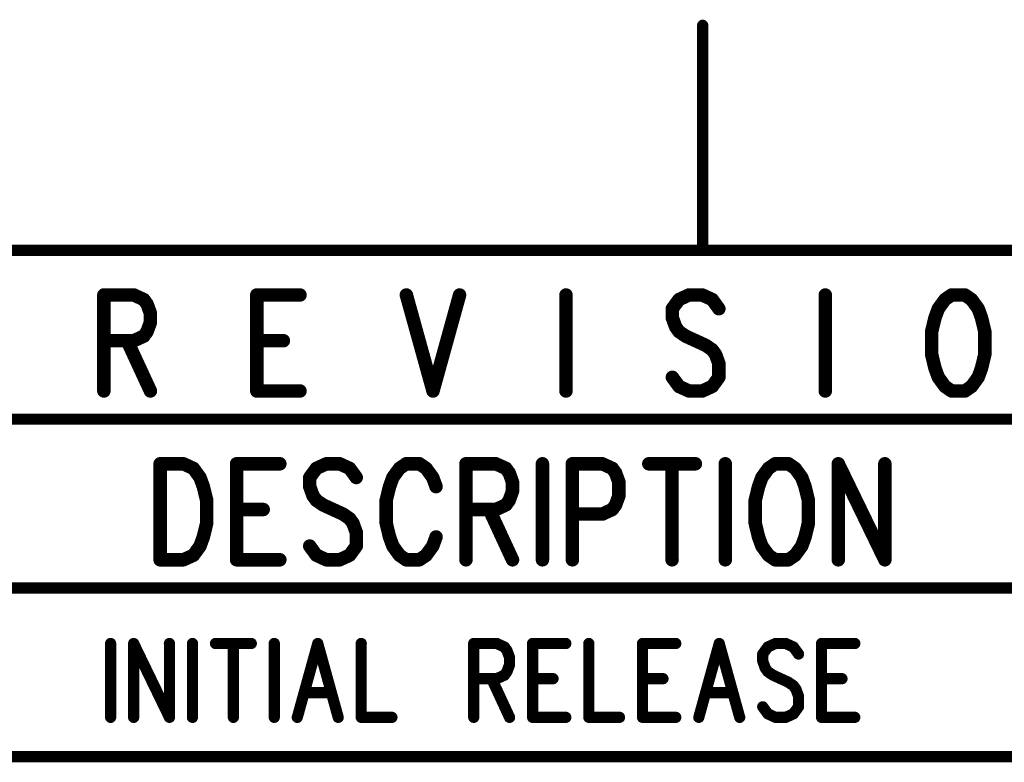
# Model space of a CAD drawing. Extents: x 2 to 38, y 2.4 to 29.6.
# Tile 89 of 93: x 29.2 to 32.2, y 27.4 to 29.6. Entities that reach past the tile are written whole.
import ezdxf

# ---------------------------------------------------------------- set-up
doc = ezdxf.new("R2010")
doc.units = 0
doc.layers.get('0').update_dxf_attribs({"linetype": 'CONTINUOUS'})
doc.layers.add('adt001026', color=1, linetype='CONTINUOUS')

# ---------------------------------------------------------------- blocks, each defined once
blk = doc.blocks.new('D251')
at = {"const_width": 0.0171}
blk.add_lwpolyline([(-0.00855, 0, 1), (0.00855, 0, 1)], format="xyb", close=True, dxfattribs=at)
blk = doc.blocks.new('D253')
at = {"const_width": 0.02055}
blk.add_lwpolyline([(-0.010275, 0, 1), (0.010275, 0, 1)], format="xyb", close=True, dxfattribs=at)

msp = doc.modelspace()

# ---------------------------------------------------------------- linework, layer by layer
at = {"layer": 'adt001026', "color": 1}
for points, const_width in [([(31.2328, 28.9246), (31.2328, 29.6095)], 0.034), ([(37.3972, 28.9246), (2.637, 28.9246)], 0.034), ([(29.4103, 28.7888), (29.4103, 28.4967)], 0.041), ([(29.4103, 28.7888), (29.5013, 28.7888)], 0.041), ([(29.5013, 28.7888), (29.5317, 28.7749)], 0.041), ([(29.8757, 28.7888), (29.8757, 28.4967)], 0.041), ([(29.8757, 28.7888), (30.0072, 28.7888)], 0.041), ([(30.331, 28.7888), (30.412, 28.4967)], 0.041), ([(30.4929, 28.7888), (30.412, 28.4967)], 0.041), ([(30.8167, 28.7888), (30.8167, 28.4967)], 0.041), ([(31.1911, 28.7888), (31.1607, 28.7749)], 0.041), ([(31.2316, 28.7888), (31.1911, 28.7888)], 0.041), ([(31.2619, 28.7749), (31.2316, 28.7888)], 0.041), ([(31.6059, 28.7888), (31.6059, 28.4967)], 0.041), ([(31.9904, 28.7888), (31.9702, 28.7749)], 0.041), ([(32.0309, 28.7888), (31.9904, 28.7888)], 0.041), ([(32.0511, 28.7749), (32.0309, 28.7888)], 0.041), ([(29.5317, 28.7749), (29.5418, 28.761)], 0.041), ([(29.5418, 28.761), (29.5519, 28.7332)], 0.041), ([(31.1607, 28.7749), (31.1405, 28.7471)], 0.041), ([(31.2821, 28.7471), (31.2619, 28.7749)], 0.041), ([(31.9702, 28.7749), (31.95, 28.7471)], 0.041), ([(32.0714, 28.7471), (32.0511, 28.7749)], 0.041), ([(29.5519, 28.7332), (29.5519, 28.7054)], 0.041), ([(31.1405, 28.7471), (31.1405, 28.7193)], 0.041), ([(31.1405, 28.7193), (31.1506, 28.6914)], 0.041), ([(31.9398, 28.7193), (31.9297, 28.6775)], 0.041), ([(31.95, 28.7471), (31.9398, 28.7193)], 0.041), ([(32.0815, 28.7193), (32.0714, 28.7471)], 0.041), ([(32.0916, 28.6775), (32.0815, 28.7193)], 0.041), ([(29.5519, 28.7054), (29.5418, 28.6775)], 0.041), ([(31.1506, 28.6914), (31.1607, 28.6775)], 0.041), ([(29.5317, 28.6636), (29.5013, 28.6497)], 0.041), ([(29.5418, 28.6775), (29.5317, 28.6636)], 0.041), ([(31.1607, 28.6775), (31.181, 28.6636)], 0.041), ([(31.181, 28.6636), (31.2417, 28.6358)], 0.041), ([(31.9297, 28.6775), (31.9297, 28.608)], 0.041), ([(32.0916, 28.608), (32.0916, 28.6775)], 0.041), ([(29.5013, 28.6497), (29.4103, 28.6497)], 0.041), ([(29.4811, 28.6497), (29.5519, 28.4967)], 0.041), ([(29.8757, 28.6497), (29.9567, 28.6497)], 0.041), ([(31.2417, 28.6358), (31.2619, 28.6219)], 0.041), ([(31.2619, 28.6219), (31.272, 28.608)], 0.041), ([(31.272, 28.608), (31.2821, 28.5801)], 0.041), ([(31.9297, 28.608), (31.9398, 28.5662)], 0.041), ([(32.0815, 28.5662), (32.0916, 28.608)], 0.041), ([(31.2821, 28.5801), (31.2821, 28.5384)], 0.041), ([(31.9398, 28.5662), (31.95, 28.5384)], 0.041), ([(32.0714, 28.5384), (32.0815, 28.5662)], 0.041), ([(31.1607, 28.5106), (31.1405, 28.5384)], 0.041), ([(31.1911, 28.4967), (31.1607, 28.5106)], 0.041), ([(31.2619, 28.5106), (31.2316, 28.4967)], 0.041), ([(31.2821, 28.5384), (31.2619, 28.5106)], 0.041), ([(31.95, 28.5384), (31.9702, 28.5106)], 0.041), ([(31.9702, 28.5106), (31.9904, 28.4967)], 0.041), ([(32.0309, 28.4967), (32.0511, 28.5106)], 0.041), ([(32.0511, 28.5106), (32.0714, 28.5384)], 0.041), ([(29.8757, 28.4967), (30.0072, 28.4967)], 0.041), ([(31.2316, 28.4967), (31.1911, 28.4967)], 0.041), ([(31.9904, 28.4967), (32.0309, 28.4967)], 0.041), ([(37.3931, 28.4111), (25.4068, 28.4111)], 0.034), ([(29.5815, 28.2751), (29.5815, 27.983)], 0.041), ([(29.5815, 28.2751), (29.6523, 28.2751)], 0.041), ([(29.6523, 28.2751), (29.6827, 28.2612)], 0.041), ([(29.8142, 28.2751), (29.8142, 27.983)], 0.041), ([(29.8142, 28.2751), (29.9458, 28.2751)], 0.041), ([(30.0874, 28.2751), (30.0571, 28.2612)], 0.041), ([(30.1279, 28.2751), (30.0874, 28.2751)], 0.041), ([(30.1582, 28.2612), (30.1279, 28.2751)], 0.041), ([(30.3303, 28.2751), (30.31, 28.2612)], 0.041), ([(30.3707, 28.2751), (30.3303, 28.2751)], 0.041), ([(30.391, 28.2612), (30.3707, 28.2751)], 0.041), ([(30.5124, 28.2751), (30.5124, 27.983)], 0.041), ([(30.5124, 28.2751), (30.6034, 28.2751)], 0.041), ([(30.6034, 28.2751), (30.6338, 28.2612)], 0.041), ([(30.7451, 28.2751), (30.7451, 27.983)], 0.041), ([(30.8362, 28.2751), (30.8362, 27.983)], 0.041), ([(30.8362, 28.2751), (30.9272, 28.2751)], 0.041), ([(30.9272, 28.2751), (30.9576, 28.2612)], 0.041), ([(31.0689, 28.2751), (31.2105, 28.2751)], 0.041), ([(31.1397, 28.2751), (31.1397, 27.983)], 0.041), ([(31.3016, 28.2751), (31.3016, 27.983)], 0.041), ([(31.4534, 28.2751), (31.4331, 28.2612)], 0.041), ([(31.4939, 28.2751), (31.4534, 28.2751)], 0.041), ([(31.5141, 28.2612), (31.4939, 28.2751)], 0.041), ([(31.6456, 28.2751), (31.6456, 27.983)], 0.041), ([(31.6456, 28.2751), (31.7873, 27.983)], 0.041), ([(31.7873, 28.2751), (31.7873, 27.983)], 0.041), ([(29.6827, 28.2612), (29.7029, 28.2334)], 0.041), ([(30.0571, 28.2612), (30.0368, 28.2334)], 0.041), ([(30.1785, 28.2334), (30.1582, 28.2612)], 0.041), ([(30.31, 28.2612), (30.2898, 28.2334)], 0.041), ([(30.4112, 28.2334), (30.391, 28.2612)], 0.041), ([(30.6338, 28.2612), (30.6439, 28.2473)], 0.041), ([(30.6439, 28.2473), (30.654, 28.2195)], 0.041), ([(30.9576, 28.2612), (30.9677, 28.2473)], 0.041), ([(30.9677, 28.2473), (30.9778, 28.2195)], 0.041), ([(31.4331, 28.2612), (31.4129, 28.2334)], 0.041), ([(31.5343, 28.2334), (31.5141, 28.2612)], 0.041), ([(29.7029, 28.2334), (29.713, 28.2056)], 0.041), ([(30.0368, 28.2334), (30.0368, 28.2056)], 0.041), ([(30.2898, 28.2334), (30.2797, 28.2056)], 0.041), ([(30.4213, 28.2056), (30.4112, 28.2334)], 0.041), ([(30.654, 28.2195), (30.654, 28.1917)], 0.041), ([(30.9778, 28.2195), (30.9778, 28.1777)], 0.041), ([(31.4129, 28.2334), (31.4028, 28.2056)], 0.041), ([(31.5444, 28.2056), (31.5343, 28.2334)], 0.041), ([(29.713, 28.2056), (29.7232, 28.1638)], 0.041), ([(30.0368, 28.2056), (30.0469, 28.1777)], 0.041), ([(30.2797, 28.2056), (30.2695, 28.1638)], 0.041), ([(30.654, 28.1917), (30.6439, 28.1638)], 0.041), ([(31.4028, 28.2056), (31.3927, 28.1638)], 0.041), ([(31.5546, 28.1638), (31.5444, 28.2056)], 0.041), ([(29.7232, 28.1638), (29.7232, 28.0943)], 0.041), ([(30.0469, 28.1777), (30.0571, 28.1638)], 0.041), ([(30.0571, 28.1638), (30.0773, 28.1499)], 0.041), ([(30.0773, 28.1499), (30.138, 28.1221)], 0.041), ([(30.2695, 28.1638), (30.2695, 28.0943)], 0.041), ([(30.6338, 28.1499), (30.6034, 28.136)], 0.041), ([(30.6439, 28.1638), (30.6338, 28.1499)], 0.041), ([(30.9677, 28.1499), (30.9576, 28.136)], 0.041), ([(30.9778, 28.1777), (30.9677, 28.1499)], 0.041), ([(31.3927, 28.1638), (31.3927, 28.0943)], 0.041), ([(31.5546, 28.0943), (31.5546, 28.1638)], 0.041), ([(29.8142, 28.136), (29.8952, 28.136)], 0.041), ([(30.138, 28.1221), (30.1582, 28.1082)], 0.041), ([(30.6034, 28.136), (30.5124, 28.136)], 0.041), ([(30.5832, 28.136), (30.654, 27.983)], 0.041), ([(30.9272, 28.1221), (30.8362, 28.1221)], 0.041), ([(30.9576, 28.136), (30.9272, 28.1221)], 0.041), ([(29.7232, 28.0943), (29.713, 28.0525)], 0.041), ([(30.1582, 28.1082), (30.1684, 28.0943)], 0.041), ([(30.1684, 28.0943), (30.1785, 28.0664)], 0.041), ([(30.2695, 28.0943), (30.2797, 28.0525)], 0.041), ([(31.3927, 28.0943), (31.4028, 28.0525)], 0.041), ([(31.5444, 28.0525), (31.5546, 28.0943)], 0.041), ([(30.1785, 28.0664), (30.1785, 28.0247)], 0.041), ([(29.713, 28.0525), (29.7029, 28.0247)], 0.041), ([(30.2797, 28.0525), (30.2898, 28.0247)], 0.041), ([(30.4112, 28.0247), (30.4213, 28.0525)], 0.041), ([(31.4028, 28.0525), (31.4129, 28.0247)], 0.041), ([(31.5343, 28.0247), (31.5444, 28.0525)], 0.041), ([(29.7029, 28.0247), (29.6827, 27.9969)], 0.041), ([(30.0571, 27.9969), (30.0368, 28.0247)], 0.041), ([(30.1785, 28.0247), (30.1582, 27.9969)], 0.041), ([(30.2898, 28.0247), (30.31, 27.9969)], 0.041), ([(30.391, 27.9969), (30.4112, 28.0247)], 0.041), ([(31.4129, 28.0247), (31.4331, 27.9969)], 0.041), ([(31.5141, 27.9969), (31.5343, 28.0247)], 0.041), ([(29.6523, 27.983), (29.5815, 27.983)], 0.041), ([(29.6827, 27.9969), (29.6523, 27.983)], 0.041), ([(29.8142, 27.983), (29.9458, 27.983)], 0.041), ([(30.0874, 27.983), (30.0571, 27.9969)], 0.041), ([(30.1279, 27.983), (30.0874, 27.983)], 0.041), ([(30.1582, 27.9969), (30.1279, 27.983)], 0.041), ([(30.31, 27.9969), (30.3303, 27.983)], 0.041), ([(30.3303, 27.983), (30.3707, 27.983)], 0.041), ([(30.3707, 27.983), (30.391, 27.9969)], 0.041), ([(31.4331, 27.9969), (31.4534, 27.983)], 0.041), ([(31.4534, 27.983), (31.4939, 27.983)], 0.041), ([(31.4939, 27.983), (31.5141, 27.9969)], 0.041), ([(37.3931, 27.8974), (25.4068, 27.8974)], 0.034), ([(29.4308, 27.7283), (29.4308, 27.5035)], 0.034), ([(29.5009, 27.7283), (29.5009, 27.5035)], 0.034), ([(29.5009, 27.7283), (29.6098, 27.5035)], 0.034), ([(29.6098, 27.7283), (29.6098, 27.5035)], 0.034), ([(29.6799, 27.7283), (29.6799, 27.5035)], 0.034), ([(29.7499, 27.7283), (29.8589, 27.7283)], 0.034), ([(29.8044, 27.7283), (29.8044, 27.5035)], 0.034), ([(29.9289, 27.7283), (29.9289, 27.5035)], 0.034), ([(30.0613, 27.7283), (29.999, 27.5035)], 0.034), ([(30.0613, 27.7283), (30.1235, 27.5035)], 0.034), ([(30.1936, 27.7283), (30.1936, 27.5035)], 0.034), ([(30.536, 27.7283), (30.536, 27.5035)], 0.034), ([(30.536, 27.7283), (30.6061, 27.7283)], 0.034), ([(30.6061, 27.7283), (30.6294, 27.7176)], 0.034), ([(30.6294, 27.7176), (30.6372, 27.7069)], 0.034), ([(30.6372, 27.7069), (30.645, 27.6855)], 0.034), ([(30.7151, 27.7283), (30.7151, 27.5035)], 0.034), ([(30.7151, 27.7283), (30.8162, 27.7283)], 0.034), ([(30.8863, 27.7283), (30.8863, 27.5035)], 0.034), ([(31.0497, 27.7283), (31.0497, 27.5035)], 0.034), ([(31.0497, 27.7283), (31.1509, 27.7283)], 0.034), ([(31.2832, 27.7283), (31.221, 27.5035)], 0.034), ([(31.2832, 27.7283), (31.3455, 27.5035)], 0.034), ([(31.4311, 27.7176), (31.4156, 27.6962)], 0.034), ([(31.4545, 27.7283), (31.4311, 27.7176)], 0.034), ([(31.4856, 27.7283), (31.4545, 27.7283)], 0.034), ([(31.509, 27.7176), (31.4856, 27.7283)], 0.034), ([(31.5245, 27.6962), (31.509, 27.7176)], 0.034), ([(31.5946, 27.7283), (31.5946, 27.5035)], 0.034), ([(31.5946, 27.7283), (31.6958, 27.7283)], 0.034), ([(30.645, 27.6855), (30.645, 27.664)], 0.034), ([(31.4156, 27.6962), (31.4156, 27.6747)], 0.034), ([(31.4156, 27.6747), (31.4233, 27.6533)], 0.034), ([(30.645, 27.664), (30.6372, 27.6426)], 0.034), ([(31.4233, 27.6533), (31.4311, 27.6426)], 0.034), ([(30.6061, 27.6212), (30.536, 27.6212)], 0.034), ([(30.5905, 27.6212), (30.645, 27.5035)], 0.034), ([(30.6294, 27.6319), (30.6061, 27.6212)], 0.034), ([(30.6372, 27.6426), (30.6294, 27.6319)], 0.034), ([(30.7151, 27.6212), (30.7773, 27.6212)], 0.034), ([(31.0497, 27.6212), (31.112, 27.6212)], 0.034), ([(31.4311, 27.6426), (31.4467, 27.6319)], 0.034), ([(31.4467, 27.6319), (31.4934, 27.6105)], 0.034), ([(31.5946, 27.6212), (31.6568, 27.6212)], 0.034), ([(31.4934, 27.6105), (31.509, 27.5998)], 0.034), ([(31.509, 27.5998), (31.5167, 27.5891)], 0.034), ([(31.5167, 27.5891), (31.5245, 27.5677)], 0.034), ([(30.0223, 27.5784), (30.1002, 27.5784)], 0.034), ([(31.2443, 27.5784), (31.3222, 27.5784)], 0.034), ([(31.5245, 27.5677), (31.5245, 27.5356)], 0.034), ([(31.4311, 27.5142), (31.4156, 27.5356)], 0.034), ([(31.5245, 27.5356), (31.509, 27.5142)], 0.034), ([(30.1936, 27.5035), (30.287, 27.5035)], 0.034), ([(30.7151, 27.5035), (30.8162, 27.5035)], 0.034), ([(30.8863, 27.5035), (30.9797, 27.5035)], 0.034), ([(31.0497, 27.5035), (31.1509, 27.5035)], 0.034), ([(31.4545, 27.5035), (31.4311, 27.5142)], 0.034), ([(31.4856, 27.5035), (31.4545, 27.5035)], 0.034), ([(31.509, 27.5142), (31.4856, 27.5035)], 0.034), ([(31.5946, 27.5035), (31.6958, 27.5035)], 0.034), ([(25.4068, 27.3837), (37.3931, 27.3837)], 0.034)]:
    msp.add_lwpolyline(points, dxfattribs=dict(at, const_width=const_width))

# ---------------------------------------------------------------- block references
at = {"layer": 'adt001026'}
for name, p in [('D251', (31.2328, 29.6095)), ('D251', (31.2328, 28.9246)), ('D253', (29.4103, 28.7888)), ('D253', (29.4103, 28.7888)), ('D253', (29.5013, 28.7888)), ('D253', (29.8757, 28.7888)), ('D253', (29.8757, 28.7888)), ('D253', (30.0072, 28.7888)), ('D253', (30.331, 28.7888)), ('D253', (30.4929, 28.7888)), ('D253', (30.8167, 28.7888)), ('D253', (31.1911, 28.7888)), ('D253', (31.2316, 28.7888)), ('D253', (31.6059, 28.7888)), ('D253', (31.9904, 28.7888)), ('D253', (31.9904, 28.7888)), ('D253', (32.0309, 28.7888)), ('D253', (29.5317, 28.7749)), ('D253', (29.5418, 28.761)), ('D253', (31.1607, 28.7749)), ('D253', (31.2619, 28.7749)), ('D253', (31.9702, 28.7749)), ('D253', (32.0511, 28.7749)), ('D253', (29.5519, 28.7332)), ('D253', (31.1405, 28.7471)), ('D253', (31.1405, 28.7193)), ('D253', (31.2821, 28.7471)), ('D253', (31.9398, 28.7193)), ('D253', (31.95, 28.7471)), ('D253', (32.0714, 28.7471)), ('D253', (32.0815, 28.7193)), ('D253', (29.5519, 28.7054)), ('D253', (31.1506, 28.6914)), ('D253', (29.5317, 28.6636)), ('D253', (29.5418, 28.6775)), ('D253', (31.1607, 28.6775)), ('D253', (31.181, 28.6636)), ('D253', (31.9297, 28.6775)), ('D253', (32.0916, 28.6775)), ('D253', (29.4103, 28.6497)), ('D253', (29.4811, 28.6497)), ('D253', (29.5013, 28.6497)), ('D253', (29.8757, 28.6497)), ('D253', (29.9567, 28.6497)), ('D253', (31.2417, 28.6358)), ('D253', (31.2619, 28.6219)), ('D253', (31.272, 28.608)), ('D253', (31.9297, 28.608)), ('D253', (32.0916, 28.608)), ('D253', (31.2821, 28.5801)), ('D253', (31.9398, 28.5662)), ('D253', (32.0815, 28.5662)), ('D253', (31.1405, 28.5384)), ('D253', (31.1607, 28.5106)), ('D253', (31.2619, 28.5106)), ('D253', (31.2821, 28.5384)), ('D253', (31.95, 28.5384)), ('D253', (31.9702, 28.5106)), ('D253', (32.0511, 28.5106)), ('D253', (32.0714, 28.5384)), ('D253', (29.4103, 28.4967)), ('D253', (29.5519, 28.4967)), ('D253', (29.8757, 28.4967)), ('D253', (29.8757, 28.4967)), ('D253', (30.0072, 28.4967)), ('D253', (30.412, 28.4967)), ('D253', (30.412, 28.4967)), ('D253', (30.8167, 28.4967)), ('D253', (31.1911, 28.4967)), ('D253', (31.2316, 28.4967)), ('D253', (31.6059, 28.4967)), ('D253', (31.9904, 28.4967)), ('D253', (32.0309, 28.4967)), ('D253', (29.5815, 28.2751)), ('D253', (29.5815, 28.2751)), ('D253', (29.6523, 28.2751)), ('D253', (29.8142, 28.2751)), ('D253', (29.8142, 28.2751)), ('D253', (29.9458, 28.2751)), ('D253', (30.0874, 28.2751)), ('D253', (30.1279, 28.2751)), ('D253', (30.3303, 28.2751)), ('D253', (30.3707, 28.2751)), ('D253', (30.5124, 28.2751)), ('D253', (30.5124, 28.2751)), ('D253', (30.6034, 28.2751)), ('D253', (30.7451, 28.2751)), ('D253', (30.8362, 28.2751)), ('D253', (30.8362, 28.2751)), ('D253', (30.9272, 28.2751)), ('D253', (31.0689, 28.2751)), ('D253', (31.1397, 28.2751)), ('D253', (31.2105, 28.2751)), ('D253', (31.3016, 28.2751)), ('D253', (31.4534, 28.2751)), ('D253', (31.4534, 28.2751)), ('D253', (31.4939, 28.2751)), ('D253', (31.6456, 28.2751)), ('D253', (31.6456, 28.2751)), ('D253', (31.7873, 28.2751)), ('D253', (29.6827, 28.2612)), ('D253', (30.0571, 28.2612)), ('D253', (30.1582, 28.2612)), ('D253', (30.31, 28.2612)), ('D253', (30.391, 28.2612)), ('D253', (30.6338, 28.2612)), ('D253', (30.6439, 28.2473)), ('D253', (30.9576, 28.2612)), ('D253', (30.9677, 28.2473)), ('D253', (31.4331, 28.2612)), ('D253', (31.5141, 28.2612)), ('D253', (29.7029, 28.2334)), ('D253', (30.0368, 28.2334)), ('D253', (30.1785, 28.2334)), ('D253', (30.2898, 28.2334)), ('D253', (30.4112, 28.2334)), ('D253', (30.654, 28.2195)), ('D253', (30.9778, 28.2195)), ('D253', (31.4129, 28.2334)), ('D253', (31.5343, 28.2334)), ('D253', (29.713, 28.2056)), ('D253', (30.0368, 28.2056)), ('D253', (30.2797, 28.2056)), ('D253', (30.4213, 28.2056)), ('D253', (30.654, 28.1917)), ('D253', (31.4028, 28.2056)), ('D253', (31.5444, 28.2056)), ('D253', (29.7232, 28.1638)), ('D253', (30.0469, 28.1777)), ('D253', (30.0571, 28.1638)), ('D253', (30.0773, 28.1499)), ('D253', (30.2695, 28.1638)), ('D253', (30.6338, 28.1499)), ('D253', (30.6439, 28.1638)), ('D253', (30.9677, 28.1499)), ('D253', (30.9778, 28.1777)), ('D253', (31.3927, 28.1638)), ('D253', (31.5546, 28.1638)), ('D253', (29.8142, 28.136)), ('D253', (29.8952, 28.136)), ('D253', (30.138, 28.1221)), ('D253', (30.5124, 28.136)), ('D253', (30.5832, 28.136)), ('D253', (30.6034, 28.136)), ('D253', (30.8362, 28.1221)), ('D253', (30.9272, 28.1221)), ('D253', (30.9576, 28.136)), ('D253', (29.7232, 28.0943)), ('D253', (30.1582, 28.1082)), ('D253', (30.1684, 28.0943)), ('D253', (30.2695, 28.0943)), ('D253', (31.3927, 28.0943)), ('D253', (31.5546, 28.0943)), ('D253', (30.1785, 28.0664)), ('D253', (29.713, 28.0525)), ('D253', (30.2797, 28.0525)), ('D253', (30.4213, 28.0525)), ('D253', (31.4028, 28.0525)), ('D253', (31.5444, 28.0525)), ('D253', (29.7029, 28.0247)), ('D253', (30.0368, 28.0247)), ('D253', (30.1785, 28.0247)), ('D253', (30.2898, 28.0247)), ('D253', (30.4112, 28.0247)), ('D253', (31.4129, 28.0247)), ('D253', (31.5343, 28.0247)), ('D253', (29.5815, 27.983)), ('D253', (29.5815, 27.983)), ('D253', (29.6523, 27.983)), ('D253', (29.6827, 27.9969)), ('D253', (29.8142, 27.983)), ('D253', (29.8142, 27.983)), ('D253', (29.9458, 27.983)), ('D253', (30.0571, 27.9969)), ('D253', (30.0874, 27.983)), ('D253', (30.1279, 27.983)), ('D253', (30.1582, 27.9969)), ('D253', (30.31, 27.9969)), ('D253', (30.3303, 27.983)), ('D253', (30.3707, 27.983)), ('D253', (30.391, 27.9969)), ('D253', (30.5124, 27.983)), ('D253', (30.654, 27.983)), ('D253', (30.7451, 27.983)), ('D253', (30.8362, 27.983)), ('D253', (31.1397, 27.983)), ('D253', (31.3016, 27.983)), ('D253', (31.4331, 27.9969)), ('D253', (31.4534, 27.983)), ('D253', (31.4939, 27.983)), ('D253', (31.5141, 27.9969)), ('D253', (31.6456, 27.983)), ('D253', (31.7873, 27.983)), ('D253', (31.7873, 27.983)), ('D251', (29.4308, 27.7283)), ('D251', (29.5009, 27.7283)), ('D251', (29.5009, 27.7283)), ('D251', (29.6098, 27.7283)), ('D251', (29.6799, 27.7283)), ('D251', (29.7499, 27.7283)), ('D251', (29.8044, 27.7283)), ('D251', (29.8589, 27.7283)), ('D251', (29.9289, 27.7283)), ('D251', (30.0613, 27.7283)), ('D251', (30.0613, 27.7283)), ('D251', (30.1936, 27.7283)), ('D251', (30.536, 27.7283)), ('D251', (30.536, 27.7283)), ('D251', (30.6061, 27.7283)), ('D251', (30.6294, 27.7176)), ('D251', (30.6372, 27.7069)), ('D251', (30.7151, 27.7283)), ('D251', (30.7151, 27.7283)), ('D251', (30.8162, 27.7283)), ('D251', (30.8863, 27.7283)), ('D251', (31.0497, 27.7283)), ('D251', (31.0497, 27.7283)), ('D251', (31.1509, 27.7283)), ('D251', (31.2832, 27.7283)), ('D251', (31.2832, 27.7283)), ('D251', (31.4311, 27.7176)), ('D251', (31.4545, 27.7283)), ('D251', (31.4856, 27.7283)), ('D251', (31.509, 27.7176)), ('D251', (31.5946, 27.7283)), ('D251', (31.5946, 27.7283)), ('D251', (31.6958, 27.7283)), ('D251', (30.645, 27.6855)), ('D251', (31.4156, 27.6962)), ('D251', (31.4156, 27.6747)), ('D251', (31.5245, 27.6962)), ('D251', (30.645, 27.664)), ('D251', (31.4233, 27.6533)), ('D251', (30.536, 27.6212)), ('D251', (30.5905, 27.6212)), ('D251', (30.6061, 27.6212)), ('D251', (30.6294, 27.6319)), ('D251', (30.6372, 27.6426)), ('D251', (30.7151, 27.6212)), ('D251', (30.7773, 27.6212)), ('D251', (31.0497, 27.6212)), ('D251', (31.112, 27.6212)), ('D251', (31.4311, 27.6426)), ('D251', (31.4467, 27.6319)), ('D251', (31.5946, 27.6212)), ('D251', (31.6568, 27.6212)), ('D251', (31.4934, 27.6105)), ('D251', (31.509, 27.5998)), ('D251', (31.5167, 27.5891)), ('D251', (30.0223, 27.5784)), ('D251', (30.1002, 27.5784)), ('D251', (31.2443, 27.5784)), ('D251', (31.3222, 27.5784)), ('D251', (31.5245, 27.5677)), ('D251', (31.4156, 27.5356)), ('D251', (31.5245, 27.5356)), ('D251', (29.4308, 27.5035)), ('D251', (29.5009, 27.5035)), ('D251', (29.6098, 27.5035)), ('D251', (29.6098, 27.5035)), ('D251', (29.6799, 27.5035)), ('D251', (29.8044, 27.5035)), ('D251', (29.9289, 27.5035)), ('D251', (29.999, 27.5035)), ('D251', (30.1235, 27.5035)), ('D251', (30.1936, 27.5035)), ('D251', (30.287, 27.5035)), ('D251', (30.536, 27.5035)), ('D251', (30.645, 27.5035)), ('D251', (30.7151, 27.5035)), ('D251', (30.7151, 27.5035)), ('D251', (30.8162, 27.5035)), ('D251', (30.8863, 27.5035)), ('D251', (30.9797, 27.5035)), ('D251', (31.0497, 27.5035)), ('D251', (31.0497, 27.5035)), ('D251', (31.1509, 27.5035)), ('D251', (31.221, 27.5035)), ('D251', (31.3455, 27.5035)), ('D251', (31.4311, 27.5142)), ('D251', (31.4545, 27.5035)), ('D251', (31.4856, 27.5035)), ('D251', (31.509, 27.5142)), ('D251', (31.5946, 27.5035)), ('D251', (31.5946, 27.5035)), ('D251', (31.6958, 27.5035))]:
    msp.add_blockref(name, p, dxfattribs=at)

doc.saveas('drawing.dxf')
